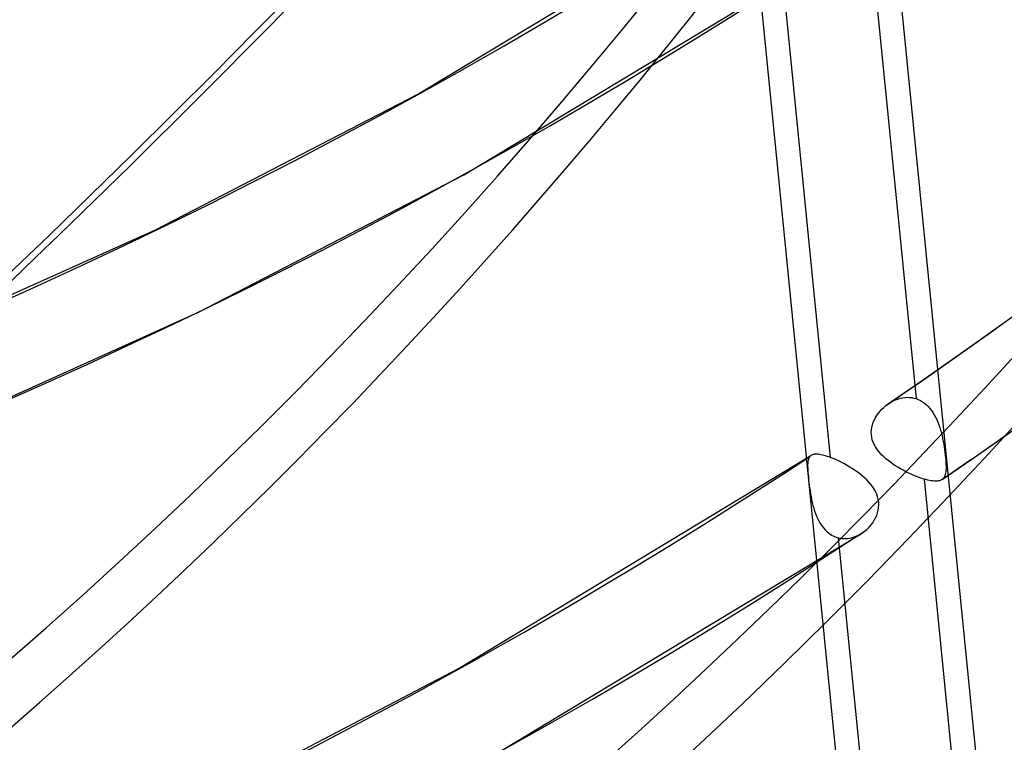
# Model space of a CAD drawing. Header units: millimetres. Extents: x -216 to 210, y -272 to 267.
# Tile 8 of 87: x 113 to 132, y -141 to -127. Entities that reach past the tile are written whole.
import ezdxf

# ---------------------------------------------------------------- set-up
doc = ezdxf.new("R2010")
doc.units = ezdxf.units.MM
doc.layers.add('MAIN-1', color=7, linetype='Continuous')

msp = doc.modelspace()

# ---------------------------------------------------------------- linework, layer by layer
at = {"layer": 'MAIN-1'}
for p, q in [((120.6991103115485, -128.1734199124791), (127.1009719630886, -124.3226484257)), ((129.8130047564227, -124.4080329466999), (131.9744767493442, -146.154828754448)), ((129.3750169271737, -124.7188737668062), (130.301694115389, -134.0422919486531)), ((127.177019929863, -125.0343033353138), (129.2659160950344, -146.0509558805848)), ((121.5881746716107, -129.7272411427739), (128.1767815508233, -125.7579313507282)), ((128.6540610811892, -135.1775274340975), (127.726957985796, -125.8498241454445)), ((115.6482802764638, -130.7861545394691), (120.6991103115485, -128.1734199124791)), ((116.4748441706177, -132.3747694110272), (121.5881746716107, -129.7272411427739)), ((110.3814374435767, -133.1541979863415), (115.6482802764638, -130.7861545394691)), ((111.1456416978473, -134.7748743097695), (116.4748441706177, -132.3747694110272)), ((131.5045474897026, -132.9308647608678), (132.1114132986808, -132.496218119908)), ((130.8960864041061, -133.3607011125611), (131.5045474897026, -132.9308647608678)), ((130.3345313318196, -133.7515019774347), (130.8960864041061, -133.3607011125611)), ((129.7702805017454, -134.1387628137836), (130.3345313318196, -133.7515019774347)), ((129.75873812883, -134.1467842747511), (129.7670444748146, -134.140986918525)), ((129.7670444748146, -134.140986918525), (129.8048295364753, -134.1164994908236)), ((129.8048295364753, -134.1164994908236), (129.8437751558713, -134.0943777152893)), ((129.8437751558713, -134.0943777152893), (129.883718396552, -134.074733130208)), ((129.883718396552, -134.074733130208), (129.924526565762, -134.0577212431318)), ((129.924526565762, -134.0577212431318), (129.9660707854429, -134.0434546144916)), ((129.9660707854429, -134.0434546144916), (130.0080798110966, -134.0321192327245)), ((130.0080798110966, -134.0321192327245), (130.0503334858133, -134.0238233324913)), ((130.0503334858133, -134.0238233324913), (130.0927255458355, -134.0186507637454)), ((130.0927255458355, -134.0186507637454), (130.1351307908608, -134.0166865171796)), ((130.1351307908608, -134.0166865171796), (130.1774410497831, -134.0180160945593)), ((130.1774410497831, -134.0180160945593), (130.2195217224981, -134.0227173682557)), ((130.2195217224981, -134.0227173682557), (130.2610976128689, -134.030823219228)), ((130.2610976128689, -134.030823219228), (130.3016963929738, -134.0422942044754)), ((130.3016963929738, -134.0422942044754), (130.3443046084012, -134.0583602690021)), ((130.3443046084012, -134.0583602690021), (130.3856197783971, -134.0782002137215)), ((130.3856197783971, -134.0782002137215), (130.425545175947, -134.1017706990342)), ((130.425545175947, -134.1017706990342), (130.4639538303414, -134.1289712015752)), ((130.4639538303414, -134.1289712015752), (130.5004911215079, -134.1594570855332)), ((129.5478464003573, -134.364424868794), (129.5771533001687, -134.3228505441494)), ((129.5771533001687, -134.3228505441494), (129.6090983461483, -134.283176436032)), ((129.6090983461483, -134.283176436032), (129.6434278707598, -134.2455936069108)), ((129.6434278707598, -134.2455936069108), (129.6798541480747, -134.2102920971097)), ((129.6798541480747, -134.2102920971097), (129.7182374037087, -134.1773857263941)), ((129.7182374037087, -134.1773857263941), (129.7262038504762, -134.1710519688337)), ((129.7262038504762, -134.1710519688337), (129.7342231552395, -134.164825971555)), ((129.7342231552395, -134.164825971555), (129.7423274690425, -134.1586971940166)), ((129.7423274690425, -134.1586971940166), (129.7504978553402, -134.1526932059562)), ((129.7504978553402, -134.1526932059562), (129.75873812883, -134.1467842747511)), ((130.5004911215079, -134.1594570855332), (130.535022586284, -134.1929869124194)), ((130.535022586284, -134.1929869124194), (130.5675916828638, -134.2293706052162)), ((130.5675916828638, -134.2293706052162), (130.5981984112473, -134.2684099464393)), ((130.5981984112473, -134.2684099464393), (130.6268559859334, -134.3099501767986)), ((130.6268559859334, -134.3099501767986), (130.6535473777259, -134.3537661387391)), ((129.4625433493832, -134.5456907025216), (129.4784938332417, -134.4985912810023)), ((129.4784938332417, -134.4985912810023), (129.4982317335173, -134.4525235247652)), ((129.4982317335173, -134.4525235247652), (129.5214483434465, -134.4077220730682)), ((129.5214483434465, -134.4077220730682), (129.5478464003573, -134.364424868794)), ((130.6535473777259, -134.3537661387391), (130.6782932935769, -134.3996061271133)), ((130.6782932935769, -134.3996061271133), (130.7011674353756, -134.4472315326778)), ((130.7011674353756, -134.4472315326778), (130.7222038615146, -134.4964187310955)), ((130.7222038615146, -134.4964187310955), (130.7415046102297, -134.546961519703)), ((131.9128659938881, -134.8339356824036), (132.5420979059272, -134.389324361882)), ((129.4400555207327, -134.6912802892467), (129.4430552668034, -134.6422460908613)), ((129.4417954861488, -134.7397776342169), (129.4400555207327, -134.6912802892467)), ((129.4430552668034, -134.6422460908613), (129.4506490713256, -134.593632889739)), ((129.4506490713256, -134.593632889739), (129.4625433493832, -134.5456907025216)), ((130.7415046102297, -134.546961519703), (130.7591169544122, -134.5986136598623)), ((130.7591169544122, -134.5986136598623), (130.7751278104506, -134.6511800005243)), ((130.7751278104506, -134.6511800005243), (130.7896749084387, -134.7045769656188)), ((130.7896749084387, -134.7045769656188), (130.802850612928, -134.7586219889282)), ((129.4481915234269, -134.7874342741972), (129.4417954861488, -134.7397776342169)), ((129.4591718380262, -134.8342493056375), (129.4481915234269, -134.7874342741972)), ((129.4746042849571, -134.880211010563), (129.4591718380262, -134.8342493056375)), ((129.4943475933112, -134.9252169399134), (129.4746042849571, -134.880211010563)), ((130.802850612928, -134.7586219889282), (130.8147719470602, -134.8130603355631)), ((130.8147719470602, -134.8130603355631), (130.8254935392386, -134.8676434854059)), ((130.8254935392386, -134.8676434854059), (130.8351437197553, -134.9221353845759)), ((131.3596937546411, -135.2188797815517), (131.9128659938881, -134.8339356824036)), ((129.5179561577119, -134.9688169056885), (129.4943475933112, -134.9252169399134)), ((129.5450733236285, -135.0109586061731), (129.5179561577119, -134.9688169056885)), ((129.5753685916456, -135.0516545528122), (129.5450733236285, -135.0109586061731)), ((129.6085227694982, -135.0909359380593), (129.5753685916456, -135.0516545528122)), ((130.8351437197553, -134.9221353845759), (130.8437677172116, -134.9762539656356)), ((130.8437677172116, -134.9762539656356), (130.8514591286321, -135.0294139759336)), ((130.8514591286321, -135.0294139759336), (130.8582340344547, -135.0811399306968)), ((130.8582340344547, -135.0811399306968), (130.8641000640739, -135.1313327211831)), ((121.4994954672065, -139.2387966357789), (128.2772914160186, -135.1379241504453)), ((128.2165876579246, -135.2580250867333), (128.2140286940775, -135.2857900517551)), ((128.2207095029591, -135.2327264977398), (128.2165876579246, -135.2580250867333)), ((128.2265634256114, -135.2098902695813), (128.2207095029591, -135.2327264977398)), ((128.2343092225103, -135.1894920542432), (128.2265634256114, -135.2098902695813)), ((128.2440990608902, -135.1715141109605), (128.2343092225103, -135.1894920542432)), ((128.2561059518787, -135.1559359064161), (128.2440990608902, -135.1715141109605)), ((128.2591407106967, -135.1527551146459), (128.2561059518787, -135.1559359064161)), ((128.2622869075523, -135.1496923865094), (128.2591407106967, -135.1527551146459)), ((128.2655671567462, -135.146758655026), (128.2622869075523, -135.1496923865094)), ((128.2689550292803, -135.143946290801), (128.2655671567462, -135.146758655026)), ((128.2724769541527, -135.141262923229), (128.2689550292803, -135.143946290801)), ((128.2761197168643, -135.1387047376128), (128.2724769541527, -135.141262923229)), ((128.2889151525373, -135.1311881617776), (128.2761197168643, -135.1387047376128)), ((128.3031034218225, -135.124985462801), (128.2889151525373, -135.1311881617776)), ((128.3187162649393, -135.1201190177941), (128.3031034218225, -135.124985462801)), ((128.3357741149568, -135.1165660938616), (128.3187162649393, -135.1201190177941)), ((128.3543389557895, -135.1143533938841), (128.3357741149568, -135.1165660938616)), ((128.3744406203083, -135.1134653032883), (128.3543389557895, -135.1143533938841)), ((128.3960518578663, -135.1138939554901), (128.3744406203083, -135.1134653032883)), ((128.4191416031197, -135.115674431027), (128.3960518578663, -135.1138939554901)), ((128.4436736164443, -135.1187852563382), (128.4191416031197, -135.115674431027)), ((128.4696834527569, -135.123232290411), (128.4436736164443, -135.1187852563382)), ((128.497136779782, -135.1290188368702), (128.4696834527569, -135.123232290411)), ((128.5260615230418, -135.1361573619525), (128.497136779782, -135.1290188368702)), ((128.5564233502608, -135.1446379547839), (128.5260615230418, -135.1361573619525)), ((128.5879770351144, -135.1543832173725), (128.5564233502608, -135.1446379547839)), ((128.6205367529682, -135.165352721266), (128.5879770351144, -135.1543832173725)), ((128.6540664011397, -135.1775228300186), (128.6205367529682, -135.165352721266)), ((128.7029245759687, -135.1967123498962), (128.6540664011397, -135.1775228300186)), ((128.7534235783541, -135.2181837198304), (128.7029245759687, -135.1967123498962)), ((128.8052927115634, -135.2418896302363), (128.7534235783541, -135.2181837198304)), ((128.8577899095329, -135.2675035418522), (128.8052927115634, -135.2418896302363)), ((128.9105184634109, -135.2948756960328), (128.8577899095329, -135.2675035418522)), ((129.6441808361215, -135.1288192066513), (129.6085227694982, -135.0909359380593)), ((129.6821084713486, -135.165408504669), (129.6441808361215, -135.1288192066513)), ((129.7224449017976, -135.201100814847), (129.6821084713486, -135.165408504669)), ((129.7650281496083, -135.2359000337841), (129.7224449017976, -135.201100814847)), ((129.8096623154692, -135.2697804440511), (129.7650281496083, -135.2359000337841)), ((129.8561250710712, -135.3026954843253), (129.8096623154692, -135.2697804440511)), ((130.8039598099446, -135.600465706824), (131.3596937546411, -135.2188797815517)), ((130.8641000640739, -135.1313327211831), (130.86911770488, -135.1798688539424)), ((130.86911770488, -135.1798688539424), (130.8732926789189, -135.226650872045)), ((130.8732926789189, -135.226650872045), (130.8765709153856, -135.2710707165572)), ((130.8765709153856, -135.2710707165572), (130.8788551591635, -135.3126796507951)), ((128.2140286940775, -135.2857900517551), (128.212865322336, -135.3160501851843)), ((128.212865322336, -135.3160501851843), (128.2129235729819, -135.3489468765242)), ((128.2129235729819, -135.3489468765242), (128.2140749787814, -135.3846786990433)), ((128.2140749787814, -135.3846786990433), (128.2161995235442, -135.4232924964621)), ((128.2161995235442, -135.4232924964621), (128.2192243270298, -135.4648949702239)), ((128.2192243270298, -135.4648949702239), (128.223027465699, -135.5095610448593)), ((128.9632519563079, -135.3239539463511), (128.9105184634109, -135.2948756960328)), ((129.0157337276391, -135.3546421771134), (128.9632519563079, -135.3239539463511)), ((129.067726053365, -135.3868827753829), (129.0157337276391, -135.3546421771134)), ((129.118913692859, -135.4205825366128), (129.067726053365, -135.3868827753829)), ((129.1689852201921, -135.4556713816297), (129.118913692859, -135.4205825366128)), ((129.2176406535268, -135.4921221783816), (129.1689852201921, -135.4556713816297)), ((129.9042111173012, -135.3346255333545), (129.8561250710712, -135.3026954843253)), ((129.9536981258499, -135.3655372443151), (129.9042111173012, -135.3346255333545)), ((130.0042276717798, -135.3952720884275), (129.9536981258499, -135.3655372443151)), ((130.0553711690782, -135.4236865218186), (130.0042276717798, -135.3952720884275)), ((130.1069173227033, -135.4506777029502), (130.0553711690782, -135.4236865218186)), ((130.1586397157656, -135.4762199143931), (130.1069173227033, -135.4506777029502)), ((130.8760917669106, -135.4519225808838), (130.8719188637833, -135.4800541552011)), ((130.8787558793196, -135.4211354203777), (130.8760917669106, -135.4519225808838)), ((130.8800309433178, -135.3876765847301), (130.8787558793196, -135.4211354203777)), ((130.8788551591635, -135.3126796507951), (130.8800384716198, -135.3515304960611)), ((130.8800384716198, -135.3515304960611), (130.8800309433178, -135.3876765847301)), ((128.223027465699, -135.5095610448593), (128.2274813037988, -135.5569058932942)), ((128.2274813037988, -135.5569058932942), (128.232532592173, -135.606176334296)), ((128.232532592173, -135.606176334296), (128.2382040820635, -135.6572622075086)), ((128.2382040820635, -135.6572622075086), (128.244550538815, -135.7100714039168)), ((129.264580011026, -135.5298945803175), (129.2176406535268, -135.4921221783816)), ((129.3095165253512, -135.5689784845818), (129.264580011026, -135.5298945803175)), ((129.3521331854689, -135.6093330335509), (129.3095165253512, -135.5689784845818)), ((129.3921790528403, -135.6509628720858), (129.3521331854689, -135.6093330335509)), ((129.4294726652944, -135.6940799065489), (129.3921790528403, -135.6509628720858)), ((130.2103402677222, -135.5002405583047), (130.1586397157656, -135.4762199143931)), ((130.2617187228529, -135.5226507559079), (130.2103402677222, -135.5002405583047)), ((130.312177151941, -135.5431964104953), (130.2617187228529, -135.5226507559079)), ((130.3614355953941, -135.5617812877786), (130.312177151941, -135.5431964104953)), ((130.4093710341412, -135.5783522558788), (130.3614355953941, -135.5617812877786)), ((130.4558150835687, -135.5928629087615), (130.4093710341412, -135.5783522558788)), ((130.4558095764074, -135.5928673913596), (131.3824805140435, -144.9162226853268)), ((130.4932403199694, -135.6033472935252), (130.4558150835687, -135.5928629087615)), ((130.5290556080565, -135.6122018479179), (130.4932403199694, -135.6033472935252)), ((130.5631391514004, -135.6194222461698), (130.5290556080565, -135.6122018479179)), ((130.5954602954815, -135.6249974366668), (130.5631391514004, -135.6194222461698)), ((130.6260242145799, -135.6289179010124), (130.5954602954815, -135.6249974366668)), ((130.6548134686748, -135.6311764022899), (130.6260242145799, -135.6289179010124)), ((130.6818068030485, -135.6317690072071), (130.6548134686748, -135.6311764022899)), ((130.7068877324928, -135.6307061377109), (130.6818068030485, -135.6317690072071)), ((130.7300228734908, -135.62797815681), (130.7068877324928, -135.6307061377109)), ((130.7512589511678, -135.6235853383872), (130.7300228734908, -135.62797815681)), ((130.7706275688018, -135.6175257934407), (130.7512589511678, -135.6235853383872)), ((130.788190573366, -135.6098151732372), (130.7706275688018, -135.6175257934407)), ((130.8040040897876, -135.6004344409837), (130.788190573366, -135.6098151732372)), ((130.8041824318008, -135.6003185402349), (130.8040040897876, -135.6004344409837)), ((130.8043607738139, -135.6001894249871), (130.8041824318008, -135.6003185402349)), ((130.8045410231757, -135.6000718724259), (130.8043607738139, -135.6001894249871)), ((130.8047061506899, -135.5999389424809), (130.8045410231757, -135.6000718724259)), ((130.8048864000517, -135.5998213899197), (130.8047061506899, -135.5999389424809)), ((130.8050647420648, -135.5997054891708), (130.8048864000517, -135.5998213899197)), ((130.8085236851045, -135.5972175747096), (130.8050647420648, -135.5997054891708)), ((130.8118901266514, -135.5946368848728), (130.8085236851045, -135.5972175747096)), ((130.815162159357, -135.5919518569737), (130.8118901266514, -135.5946368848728)), ((130.8183416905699, -135.589187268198), (130.815162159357, -135.5919518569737)), ((130.8214229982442, -135.5863348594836), (130.8183416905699, -135.589187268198)), ((130.8244098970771, -135.583378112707), (130.8214229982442, -135.5863348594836)), ((130.8378368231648, -135.5674676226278), (130.8244098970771, -135.583378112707)), ((130.8491860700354, -135.5492460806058), (130.8378368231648, -135.5674676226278)), ((130.8585796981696, -135.5286363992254), (130.8491860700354, -135.5492460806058)), ((130.8661152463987, -135.5056050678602), (130.8585796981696, -135.5286363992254)), ((130.8719188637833, -135.4800541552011), (130.8661152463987, -135.5056050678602)), ((128.244550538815, -135.7100714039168), (128.2516268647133, -135.7644700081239)), ((128.2516268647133, -135.7644700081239), (128.2594743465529, -135.8197167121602)), ((128.2594743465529, -135.8197167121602), (128.2681841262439, -135.8753290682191)), ((129.4636496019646, -135.7386802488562), (129.4294726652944, -135.6940799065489)), ((129.4943190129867, -135.7847788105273), (129.4636496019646, -135.7386802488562)), ((129.5211051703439, -135.8323794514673), (129.4943190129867, -135.7847788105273)), ((129.5436063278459, -135.8813794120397), (129.5211051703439, -135.8323794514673)), ((128.2681841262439, -135.8753290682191), (128.2778655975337, -135.9310457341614)), ((128.2778655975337, -135.9310457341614), (128.2886432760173, -135.9865678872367)), ((128.2886432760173, -135.9865678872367), (128.3006133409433, -136.0416303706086)), ((129.5613275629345, -135.9313406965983), (129.5436063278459, -135.8813794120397)), ((129.5741180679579, -135.9822087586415), (129.5613275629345, -135.9313406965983)), ((129.5818136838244, -136.0339406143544), (129.5741180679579, -135.9822087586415)), ((129.5842691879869, -136.08651856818), (129.5818136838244, -136.0339406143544)), ((128.3006133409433, -136.0416303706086), (128.3140301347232, -136.0964299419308)), ((128.3140301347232, -136.0964299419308), (128.329078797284, -136.1509517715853)), ((128.329078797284, -136.1509517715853), (128.3459014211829, -136.2049021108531)), ((128.3459014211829, -136.2049021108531), (128.3646514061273, -136.258005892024)), ((129.5607531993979, -136.2418499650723), (129.5734813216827, -136.190895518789)), ((129.5734813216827, -136.190895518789), (129.5814222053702, -136.1390590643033)), ((129.5814222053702, -136.1390590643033), (129.5842691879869, -136.08651856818)), ((128.3646514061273, -136.258005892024), (128.3854557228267, -136.3099804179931)), ((128.3854557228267, -136.3099804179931), (128.408471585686, -136.3605473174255)), ((128.408471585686, -136.3605473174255), (128.4337861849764, -136.4093353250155)), ((128.4337861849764, -136.4093353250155), (128.461339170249, -136.4557918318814)), ((129.4673095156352, -136.4327051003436), (129.49650782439, -136.3873509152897)), ((129.49650782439, -136.3873509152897), (129.5220015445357, -136.3402621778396)), ((129.5220015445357, -136.3402621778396), (129.5434954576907, -136.2916994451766)), ((129.5434954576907, -136.2916994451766), (129.5607531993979, -136.2418499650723)), ((128.461339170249, -136.4557918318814), (128.4911513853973, -136.4996629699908)), ((128.4911513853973, -136.4996629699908), (128.5232777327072, -136.5406958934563)), ((128.5232777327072, -136.5406958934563), (128.5577447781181, -136.5786317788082)), ((128.5577447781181, -136.5786317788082), (128.5946055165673, -136.6132590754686)), ((129.2915708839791, -136.6122033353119), (129.3007815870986, -136.6053676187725)), ((129.3007815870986, -136.6053676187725), (129.3098997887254, -136.5983730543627)), ((129.3098997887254, -136.5983730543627), (129.3189216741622, -136.5912493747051)), ((129.3189216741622, -136.5912493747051), (129.360186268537, -136.5556024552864)), ((129.360186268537, -136.5556024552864), (129.3988674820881, -136.5171174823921)), ((129.3988674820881, -136.5171174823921), (129.434666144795, -136.4760604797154)), ((129.434666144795, -136.4760604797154), (129.4673095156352, -136.4327051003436)), ((122.1344757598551, -140.9334000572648), (129.2612528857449, -136.6332301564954)), ((128.5946055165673, -136.6132590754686), (128.6336931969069, -136.6441904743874)), ((128.6336931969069, -136.6441904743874), (128.6746741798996, -136.6710103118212)), ((128.6746741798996, -136.6710103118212), (128.717425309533, -136.6936147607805)), ((128.717425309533, -136.6936147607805), (128.7618839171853, -136.711895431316)), ((128.7618839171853, -136.711895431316), (128.8079363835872, -136.7257138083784)), ((128.8079363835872, -136.7257138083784), (128.8429816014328, -136.7330047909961)), ((129.7349973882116, -146.0529664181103), (128.8079393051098, -136.7257160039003)), ((128.8429816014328, -136.7330047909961), (128.8783821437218, -136.7377180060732)), ((128.8783821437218, -136.7377180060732), (128.9140602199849, -136.7398618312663)), ((128.9140602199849, -136.7398618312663), (128.9499097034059, -136.7394783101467)), ((128.9499097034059, -136.7394783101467), (128.9858849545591, -136.7366313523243)), ((128.9858849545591, -136.7366313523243), (129.0218968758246, -136.7313502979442)), ((129.0218968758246, -136.7313502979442), (129.0578601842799, -136.7236479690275)), ((129.0578601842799, -136.7236479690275), (129.0935623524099, -136.7136259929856)), ((129.0935623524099, -136.7136259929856), (129.1288249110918, -136.7013738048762)), ((129.1288249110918, -136.7013738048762), (129.1635342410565, -136.686977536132)), ((129.1635342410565, -136.686977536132), (129.197597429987, -136.6705226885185)), ((129.197597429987, -136.6705226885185), (129.2309272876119, -136.6521030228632)), ((129.2309272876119, -136.6521030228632), (129.2634328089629, -136.6318023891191)), ((129.2634328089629, -136.6318023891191), (129.2728945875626, -136.6254223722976)), ((129.2728945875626, -136.6254223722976), (129.2822789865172, -136.6188856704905)), ((129.2822789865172, -136.6188856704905), (129.2915708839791, -136.6122033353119)), ((116.4172210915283, -141.8892598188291), (121.4994954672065, -139.2387966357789))]:
    msp.add_line(p, q, dxfattribs=at)
for centre, major_axis, ratio, start_param, end_param in [((-42.99999999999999, -37.23909236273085), (-117.8376607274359, 136.0672102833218), 0.7500000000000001, -3.141592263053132, -0.8570719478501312), ((-42.99999999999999, -37.23909236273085), (117.1830070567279, -135.3112813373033), 0.7499999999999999, 3.905366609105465e-07, 2.284520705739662), ((-2.833552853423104e-15, -2.515159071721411e-15), (-123.0748900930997, 142.1146418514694), 0.75, 0.7137243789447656, 3.855317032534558), ((8.128749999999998, 7.039704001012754), (128.3153927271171, -148.1658530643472), 0.7500000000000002, -0.04632462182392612, 0.7137243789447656), ((3.728749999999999, 3.229192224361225), (128.3153927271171, -148.1658530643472), 0.7500000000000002, -0.04632462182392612, 0.7137243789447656), ((3.728749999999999, 3.229192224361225), (-129.4872227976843, 149.5189658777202), 0.7500000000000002, 3.095619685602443, 3.855317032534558), ((-0.4999999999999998, -0.4330127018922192), (123.7295437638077, -142.8705707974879), 0.75, -0.3098446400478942, 0.7137243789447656), ((-4.500000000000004, -3.897114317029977), (-117.1830070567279, 135.3112813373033), 0.75, 2.950750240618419, 3.855317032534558), ((-4.999999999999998, -4.330127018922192), (-117.8376607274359, 136.0672102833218), 0.7500000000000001, -3.141592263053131, -2.427868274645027), ((21.32875, 18.47123933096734), (-108.6286475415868, 125.4335577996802), 0.7500000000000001, 1.531490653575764, 3.03755075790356), ((21.32875, 18.47123933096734), (-117.7689220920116, 135.9878377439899), 0.75, 1.528261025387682, 3.040780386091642), ((16.92875, 14.66072755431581), (-123.6280724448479, 142.7534018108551), 0.7500000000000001, 1.526873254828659, 3.042168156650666), ((12.52875, 10.85021577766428), (-129.4872227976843, 149.5189658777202), 0.7500000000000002, 1.524823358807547, 3.044218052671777), ((8.128749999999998, 7.039704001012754), (-129.4872227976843, 149.5189658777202), 0.7500000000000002, 1.524823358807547, 3.044218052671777), ((3.728749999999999, 3.229192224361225), (128.3153927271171, -148.1658530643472), 0.7500000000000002, -1.617120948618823, -0.09702294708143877), ((3.728749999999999, 3.229192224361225), (-129.4872227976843, 149.5189658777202), 0.7500000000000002, 1.524823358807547, 3.044218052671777), ((21.32875, 18.47123933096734), (107.4568174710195, -124.0804449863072), 0.7500000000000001, -0.9926663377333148, -0.1043949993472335), ((-45.83894030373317, 29.57833493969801), (-227.8353836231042, -9.79877978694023), 0.9854182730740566, 1.748362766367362, 2.376681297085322), ((-45.83162924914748, 29.40834265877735), (227.8353836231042, 9.79877978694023), 0.9854182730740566, -0.9442615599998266, -0.7649113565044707), ((21.32875, 18.47123933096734), (116.5970920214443, -134.6347249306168), 0.7500000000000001, -0.9652995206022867, -0.1018291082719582), ((16.92875, 14.66072755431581), (122.4562423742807, -141.400288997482), 0.7500000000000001, -0.08690432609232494, -0.05644324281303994), ((16.92875, 14.66072755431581), (-123.6280724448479, 142.7534018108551), 0.7500000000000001, 3.054917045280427, 3.084920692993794), ((16.92875, 14.66072755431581), (122.4562423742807, -141.400288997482), 0.7500000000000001, -0.3651734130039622, -0.09940324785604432)]:
    msp.add_ellipse(centre, major_axis=major_axis, ratio=ratio, start_param=start_param, end_param=end_param, dxfattribs=at)

doc.saveas('drawing.dxf')
